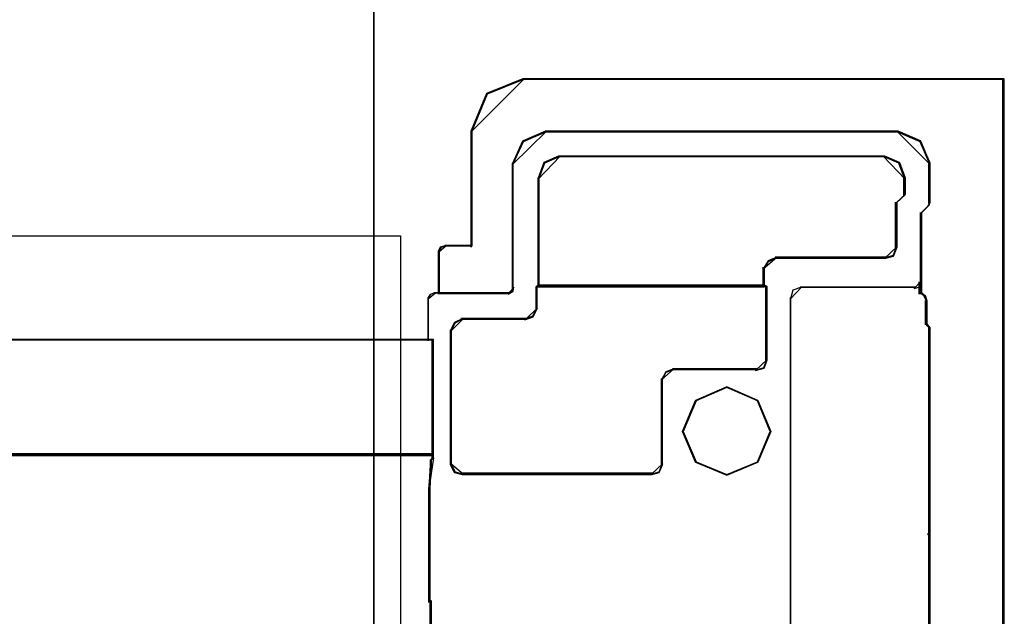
# Model space of a CAD drawing. Header units: millimetres. Extents: x 18084 to 52399, y 38174 to 56392.
# Tile 185 of 250: x 25579 to 25626, y 51105 to 51134. Entities that reach past the tile are written whole.
import ezdxf

# ---------------------------------------------------------------- set-up
doc = ezdxf.new("R2010")
doc.units = ezdxf.units.MM
doc.header["$LTSCALE"] = 100
for name, color, linetype in [('30', 7, 'Continuous'), ('5', 7, 'Continuous'), ('50', 7, 'Continuous')]:
    doc.layers.add(name, color=color, linetype=linetype)

msp = doc.modelspace()

# ---------------------------------------------------------------- linework, layer by layer
at = {"layer": '30', "color": 7}
for points in [[(25625.789, 51071.015), (25625.789, 51131.092), (25618.174, 51131.092), (25602.73, 51131.092), (25600.98, 51130.386), (25600.243, 51128.608), (25600.243, 51123.087), (25598.984, 51123.087), (25598.769, 51123.026), (25598.677, 51122.842), (25598.677, 51120.818), (25602.024, 51120.818), (25602.208, 51120.941), (25602.239, 51121.094), (25602.239, 51127.044), (25602.73, 51128.117), (25603.804, 51128.577), (25620.692, 51128.577), (25621.766, 51128.117), (25622.227, 51127.044), (25622.227, 51125.173), (25622.166, 51125.02), (25621.828, 51124.682), (25621.828, 51120.818), (25622.012, 51120.665), (25622.073, 51120.45), (25622.073, 51119.346), (25622.227, 51119.162), (25622.227, 51109.717), (25622.227, 51109.41), (25622.227, 51109.349), (25622.227, 51092.758)], [(25625.789, 51071.015), (25625.789, 51131.092), (25618.174, 51131.092), (25602.73, 51131.092), (25600.98, 51130.386), (25600.243, 51128.608), (25600.243, 51123.087), (25598.984, 51123.087), (25598.769, 51123.026), (25598.677, 51122.842), (25598.677, 51120.818), (25602.024, 51120.818), (25602.208, 51120.941), (25602.239, 51121.094), (25602.239, 51127.044), (25602.73, 51128.117), (25603.804, 51128.577), (25620.692, 51128.577), (25621.766, 51128.117), (25622.227, 51127.044), (25622.227, 51125.173), (25622.166, 51125.02), (25621.828, 51124.682), (25621.828, 51120.818), (25622.012, 51120.665), (25622.073, 51120.45), (25622.073, 51119.346), (25622.227, 51119.162), (25622.227, 51109.717), (25622.227, 51109.41), (25622.227, 51109.349), (25622.227, 51092.758)], [(25625.789, 51071.015), (25625.789, 51131.092), (25618.174, 51131.092), (25602.73, 51131.092), (25600.98, 51130.386), (25600.243, 51128.608), (25600.243, 51123.087), (25598.984, 51123.087), (25598.769, 51123.026), (25598.677, 51122.842), (25598.677, 51120.818), (25602.024, 51120.818), (25602.208, 51120.941), (25602.239, 51121.094), (25602.239, 51127.044), (25602.73, 51128.117), (25603.804, 51128.577), (25620.692, 51128.577), (25621.766, 51128.117), (25622.227, 51127.044), (25622.227, 51125.173), (25622.166, 51125.02), (25621.828, 51124.682), (25621.828, 51120.818), (25622.012, 51120.665), (25622.073, 51120.45), (25622.073, 51119.346), (25622.227, 51119.162), (25622.227, 51109.717), (25622.227, 51109.41), (25622.227, 51109.349), (25622.227, 51092.758)], [(25625.789, 51071.015), (25625.789, 51131.092), (25618.174, 51131.092), (25602.73, 51131.092), (25600.98, 51130.386), (25600.243, 51128.608), (25600.243, 51123.087), (25598.984, 51123.087), (25598.769, 51123.026), (25598.677, 51122.842), (25598.677, 51120.818), (25602.024, 51120.818), (25602.208, 51120.941), (25602.239, 51121.094), (25602.239, 51127.044), (25602.73, 51128.117), (25603.804, 51128.577), (25620.692, 51128.577), (25621.766, 51128.117), (25622.227, 51127.044), (25622.227, 51125.173), (25622.166, 51125.02), (25621.828, 51124.682), (25621.828, 51120.818), (25622.012, 51120.665), (25622.073, 51120.45), (25622.073, 51119.346), (25622.227, 51119.162), (25622.227, 51109.717), (25622.227, 51109.41), (25622.227, 51109.349), (25622.227, 51092.758)], [(25622.236, 51092.756), (25622.236, 51109.349), (25622.236, 51109.411), (25622.236, 51109.717), (25622.236, 51119.164), (25622.083, 51119.348), (25622.083, 51120.452), (25622.021, 51120.667), (25621.837, 51120.82), (25621.837, 51124.685), (25622.175, 51125.022), (25622.236, 51125.176), (25622.236, 51127.047), (25621.775, 51128.12), (25620.7, 51128.58), (25603.808, 51128.58), (25602.733, 51128.12), (25602.242, 51127.047), (25602.242, 51121.097), (25602.211, 51120.943), (25602.027, 51120.82), (25598.679, 51120.82), (25598.464, 51120.82), (25598.28, 51120.759), (25598.187, 51120.606), (25598.187, 51118.581), (25598.372, 51118.581), (25598.372, 51115.453), (25598.372, 51113.275), (25598.372, 51113.091), (25598.372, 51112.907), (25598.28, 51112.815), (25598.28, 51112.754), (25598.28, 51112.57), (25598.218, 51111.466), (25598.218, 51108.583), (25598.218, 51106.037), (25598.28, 51106.037), (25598.28, 51104.197)], [(25622.236, 51092.756), (25622.236, 51109.349), (25622.236, 51109.411), (25622.236, 51109.717), (25622.236, 51119.164), (25622.083, 51119.348), (25622.083, 51120.452), (25622.021, 51120.667), (25621.837, 51120.82), (25621.837, 51124.685), (25622.175, 51125.022), (25622.236, 51125.176), (25622.236, 51127.047), (25621.775, 51128.12), (25620.7, 51128.58), (25603.808, 51128.58), (25602.733, 51128.12), (25602.242, 51127.047), (25602.242, 51121.097), (25602.211, 51120.943), (25602.027, 51120.82), (25598.679, 51120.82), (25598.464, 51120.82), (25598.28, 51120.759), (25598.187, 51120.606), (25598.187, 51118.581), (25598.372, 51118.581), (25598.372, 51115.453), (25598.372, 51113.275), (25598.372, 51113.091), (25598.372, 51112.907), (25598.28, 51112.815), (25598.28, 51112.754), (25598.28, 51112.57), (25598.218, 51111.466), (25598.218, 51108.583), (25598.218, 51106.037), (25598.28, 51106.037), (25598.28, 51104.197)], [(25622.236, 51092.756), (25622.236, 51109.349), (25622.236, 51109.411), (25622.236, 51109.717), (25622.236, 51119.164), (25622.083, 51119.348), (25622.083, 51120.452), (25622.021, 51120.667), (25621.837, 51120.82), (25621.837, 51124.685), (25622.175, 51125.022), (25622.236, 51125.176), (25622.236, 51127.047), (25621.775, 51128.12), (25620.7, 51128.58), (25603.808, 51128.58), (25602.733, 51128.12), (25602.242, 51127.047), (25602.242, 51121.097), (25602.211, 51120.943), (25602.027, 51120.82), (25598.679, 51120.82), (25598.464, 51120.82), (25598.28, 51120.759), (25598.187, 51120.606), (25598.187, 51118.581), (25598.372, 51118.581), (25598.372, 51115.453), (25598.372, 51113.275), (25598.372, 51113.091), (25598.372, 51112.907), (25598.28, 51112.815), (25598.28, 51112.754), (25598.28, 51112.57), (25598.218, 51111.466), (25598.218, 51108.583), (25598.218, 51106.037), (25598.28, 51106.037), (25598.28, 51104.197)], [(25598.349, 51104.202), (25598.349, 51106.045), (25598.288, 51106.045), (25598.288, 51108.595), (25598.288, 51111.483), (25598.349, 51112.589), (25598.349, 51112.773), (25598.349, 51112.834), (25598.441, 51112.926), (25598.441, 51113.111), (25163.131, 51113.111)], [(25598.349, 51104.202), (25598.349, 51106.045), (25598.288, 51106.045), (25598.288, 51108.595), (25598.288, 51111.483), (25598.349, 51112.589), (25598.349, 51112.773), (25598.349, 51112.834), (25598.441, 51112.926), (25598.441, 51113.111), (25163.131, 51113.111)], [(25598.349, 51104.202), (25598.349, 51106.045), (25598.288, 51106.045), (25598.288, 51108.595), (25598.288, 51111.483), (25598.349, 51112.589), (25598.349, 51112.773), (25598.349, 51112.834), (25598.441, 51112.926), (25598.441, 51113.111), (25163.131, 51113.111)]]:
    msp.add_lwpolyline(points, dxfattribs=at)
at = {"layer": '30', "color": 59}
for points in [[(25625.789, 51071.015), (25625.789, 51131.092), (25618.174, 51131.092), (25602.73, 51131.092), (25600.98, 51130.386), (25600.243, 51128.608), (25600.243, 51123.087), (25598.984, 51123.087), (25598.769, 51123.026), (25598.677, 51122.842), (25598.677, 51120.818), (25602.024, 51120.818), (25602.208, 51120.941), (25602.239, 51121.094), (25602.239, 51127.044), (25602.73, 51128.117), (25603.804, 51128.577), (25620.692, 51128.577), (25621.766, 51128.117), (25622.227, 51127.044), (25622.227, 51125.173), (25622.166, 51125.02), (25621.828, 51124.682), (25621.828, 51120.818), (25622.012, 51120.665), (25622.073, 51120.45), (25622.073, 51119.346), (25622.227, 51119.162), (25622.227, 51109.717), (25622.227, 51109.41), (25622.227, 51109.349), (25622.227, 51092.758)], [(25625.789, 51071.015), (25625.789, 51131.092), (25618.174, 51131.092), (25602.73, 51131.092), (25600.98, 51130.386), (25600.243, 51128.608), (25600.243, 51123.087), (25598.984, 51123.087), (25598.769, 51123.026), (25598.677, 51122.842), (25598.677, 51120.818), (25602.024, 51120.818), (25602.208, 51120.941), (25602.239, 51121.094), (25602.239, 51127.044), (25602.73, 51128.117), (25603.804, 51128.577), (25620.692, 51128.577), (25621.766, 51128.117), (25622.227, 51127.044), (25622.227, 51125.173), (25622.166, 51125.02), (25621.828, 51124.682), (25621.828, 51120.818), (25622.012, 51120.665), (25622.073, 51120.45), (25622.073, 51119.346), (25622.227, 51119.162), (25622.227, 51109.717), (25622.227, 51109.41), (25622.227, 51109.349), (25622.227, 51092.758)], [(25625.754, 51071.047), (25625.754, 51131.059), (25618.159, 51131.059), (25602.754, 51131.059), (25601.009, 51130.355), (25600.274, 51128.578), (25600.274, 51123.064), (25599.018, 51123.064), (25598.804, 51123.003), (25598.712, 51122.819), (25598.712, 51120.797), (25602.05, 51120.797), (25602.234, 51120.919), (25602.264, 51121.073), (25602.264, 51127.016), (25602.754, 51128.088), (25603.826, 51128.547), (25620.67, 51128.547), (25621.742, 51128.088), (25622.201, 51127.016), (25622.201, 51125.147), (25622.14, 51124.994), (25621.803, 51124.657), (25621.803, 51120.797), (25621.987, 51120.644), (25622.048, 51120.429), (25622.048, 51119.326), (25622.201, 51119.143), (25622.201, 51109.707), (25622.201, 51109.401), (25622.201, 51109.34), (25622.201, 51092.767)], [(25625.754, 51071.047), (25625.754, 51131.059), (25618.159, 51131.059), (25602.754, 51131.059), (25601.009, 51130.355), (25600.274, 51128.578), (25600.274, 51123.064), (25599.018, 51123.064), (25598.804, 51123.003), (25598.712, 51122.819), (25598.712, 51120.797), (25602.05, 51120.797), (25602.234, 51120.919), (25602.264, 51121.073), (25602.264, 51127.016), (25602.754, 51128.088), (25603.826, 51128.547), (25620.67, 51128.547), (25621.742, 51128.088), (25622.201, 51127.016), (25622.201, 51125.147), (25622.14, 51124.994), (25621.803, 51124.657), (25621.803, 51120.797), (25621.987, 51120.644), (25622.048, 51120.429), (25622.048, 51119.326), (25622.201, 51119.143), (25622.201, 51109.707), (25622.201, 51109.401), (25622.201, 51109.34), (25622.201, 51092.767)], [(25622.236, 51092.756), (25622.236, 51109.349), (25622.236, 51109.411), (25622.236, 51109.717), (25622.236, 51119.164), (25622.083, 51119.348), (25622.083, 51120.452), (25622.021, 51120.667), (25621.837, 51120.82), (25621.837, 51124.685), (25622.175, 51125.022), (25622.236, 51125.176), (25622.236, 51127.047), (25621.775, 51128.12), (25620.7, 51128.58), (25603.808, 51128.58), (25602.733, 51128.12), (25602.242, 51127.047), (25602.242, 51121.097), (25602.211, 51120.943), (25602.027, 51120.82), (25598.679, 51120.82), (25598.464, 51120.82), (25598.28, 51120.759), (25598.187, 51120.606), (25598.187, 51118.581), (25598.372, 51118.581), (25598.372, 51115.453), (25598.372, 51113.275), (25598.372, 51113.091), (25598.372, 51112.907), (25598.28, 51112.815), (25598.28, 51112.754), (25598.28, 51112.57), (25598.218, 51111.466), (25598.218, 51108.583), (25598.218, 51106.037), (25598.28, 51106.037), (25598.28, 51104.197)], [(25598.349, 51104.202), (25598.349, 51106.045), (25598.288, 51106.045), (25598.288, 51108.595), (25598.288, 51111.483), (25598.349, 51112.589), (25598.349, 51112.773), (25598.349, 51112.834), (25598.441, 51112.926), (25598.441, 51113.111), (25163.131, 51113.111)]]:
    msp.add_lwpolyline(points, dxfattribs=at)
at = {"layer": '30', "color": 139}
for points in [[(25602.788, 51131.092), (25600.995, 51130.368), (25600.24, 51128.543), (25602.788, 51131.092)], [(25625.789, 51131.092), (25618.124, 51131.092), (25625.789, 51131.092)], [(25625.719, 51071.015), (25625.719, 51131.092), (25625.719, 51071.015)], [(25600.24, 51128.61), (25600.24, 51123.029), (25600.24, 51128.61)], [(25603.859, 51128.58), (25602.741, 51128.1), (25602.229, 51126.98), (25603.859, 51128.58)], [(25603.792, 51128.58), (25620.703, 51128.58), (25603.792, 51128.58)], [(25622.236, 51126.98), (25621.756, 51128.1), (25620.636, 51128.58), (25622.236, 51126.98)], [(25604.503, 51127.387), (25603.749, 51127.06), (25603.454, 51126.275), (25604.503, 51127.387)], [(25620.06, 51127.387), (25604.436, 51127.387), (25620.06, 51127.387)], [(25621.041, 51126.275), (25620.746, 51127.06), (25619.993, 51127.387), (25621.041, 51126.275)], [(25602.229, 51121.037), (25602.229, 51127.049), (25602.229, 51121.037)], [(25622.167, 51127.049), (25622.167, 51125.111), (25622.167, 51127.049)], [(25603.454, 51126.344), (25603.454, 51121.128), (25603.454, 51126.344)], [(25620.972, 51126.344), (25620.972, 51125.478), (25620.972, 51126.344)], [(25621.041, 51125.548), (25620.574, 51125.111), (25621.041, 51125.548)], [(25620.574, 51125.181), (25620.574, 51122.967), (25620.574, 51125.181)], [(25622.174, 51125.027), (25621.769, 51124.622), (25622.174, 51125.027)], [(25622.104, 51124.96), (25622.236, 51125.181), (25622.104, 51124.96)], [(25621.769, 51120.761), (25621.769, 51124.689), (25621.769, 51120.761)], [(25599.052, 51123.096), (25598.789, 51123.018), (25598.677, 51122.784), (25599.052, 51123.096)], [(25598.985, 51123.096), (25600.307, 51123.096), (25598.985, 51123.096)], [(25620.055, 51122.478), (25620.47, 51122.583), (25620.644, 51123.037), (25620.055, 51122.478)], [(25598.677, 51120.761), (25598.677, 51122.853), (25598.677, 51120.761)], [(25614.885, 51122.545), (25614.474, 51122.371), (25614.234, 51121.987), (25614.885, 51122.545)], [(25620.122, 51122.545), (25614.818, 51122.545), (25620.122, 51122.545)], [(25614.234, 51122.057), (25614.234, 51121.128), (25614.234, 51122.057)], [(25602.016, 51120.761), (25602.259, 51120.914), (25602.299, 51121.106), (25602.016, 51120.761)], [(25603.524, 51121.198), (25603.362, 51121.069), (25603.524, 51121.198)], [(25614.425, 51121.136), (25603.362, 51121.136), (25614.425, 51121.136)], [(25603.362, 51121.136), (25603.362, 51120.027), (25603.362, 51121.136)], [(25603.454, 51121.198), (25614.303, 51121.198), (25603.454, 51121.198)], [(25614.234, 51121.198), (25614.425, 51121.069), (25614.234, 51121.198)], [(25614.358, 51121.136), (25614.358, 51117.575), (25614.358, 51121.136)], [(25616.08, 51121.106), (25615.656, 51120.967), (25615.551, 51120.548), (25616.08, 51121.106)], [(25621.531, 51121.106), (25616.01, 51121.106), (25621.531, 51121.106)], [(25621.463, 51121.037), (25621.737, 51121.115), (25621.776, 51121.352), (25621.463, 51121.037)], [(25621.707, 51121.352), (25621.707, 51120.761), (25621.707, 51121.352)], [(25598.533, 51120.831), (25598.303, 51120.75), (25598.187, 51120.548), (25598.533, 51120.831)], [(25598.463, 51120.831), (25602.083, 51120.831), (25598.463, 51120.831)], [(25621.769, 51120.831), (25622.02, 51120.61), (25621.769, 51120.831)], [(25622.082, 51120.394), (25621.953, 51120.677), (25622.082, 51120.394)], [(25598.187, 51120.615), (25598.187, 51118.525), (25598.187, 51120.615)], [(25615.551, 51111.265), (25615.551, 51120.615), (25615.551, 51111.265)], [(25622.012, 51119.292), (25622.012, 51120.463), (25622.012, 51119.292)], [(25602.811, 51119.538), (25603.225, 51119.677), (25603.432, 51120.096), (25602.811, 51119.538)], [(25599.879, 51119.605), (25599.465, 51119.398), (25599.258, 51118.984), (25599.879, 51119.605)], [(25599.75, 51119.605), (25602.88, 51119.605), (25599.75, 51119.605)], [(25622.012, 51119.359), (25622.236, 51119.109), (25622.012, 51119.359)], [(25599.258, 51119.054), (25599.258, 51112.582), (25599.258, 51119.054)], [(25622.167, 51109.674), (25622.167, 51119.176), (25622.167, 51109.674)], [(25598.441, 51118.595), (25163.131, 51118.595), (25598.441, 51118.595)], [(25598.371, 51115.401), (25598.371, 51118.595), (25598.371, 51115.401)], [(25613.866, 51117.116), (25614.285, 51117.222), (25614.425, 51117.644), (25613.866, 51117.116)], [(25609.956, 51117.185), (25609.573, 51117.044), (25609.365, 51116.657), (25609.956, 51117.185)], [(25613.936, 51117.185), (25609.886, 51117.185), (25613.936, 51117.185)], [(25609.365, 51116.726), (25609.365, 51112.582), (25609.365, 51116.726)], [(25614.609, 51114.179), (25613.987, 51115.673), (25612.492, 51116.327), (25610.998, 51115.673), (25610.376, 51114.179), (25610.998, 51112.716), (25612.492, 51112.093), (25613.987, 51112.716), (25614.609, 51114.179)], [(25598.371, 51115.471), (25598.371, 51113.235), (25598.371, 51112.858), (25598.371, 51115.471)], [(25163.131, 51113.111), (25598.441, 51113.111), (25163.131, 51113.111)], [(25598.217, 51111.418), (25598.307, 51112.574), (25598.307, 51112.767), (25598.307, 51112.831), (25598.441, 51112.927), (25598.217, 51111.418)], [(25599.258, 51112.652), (25599.465, 51112.229), (25599.879, 51112.123), (25599.258, 51112.652)], [(25608.875, 51112.123), (25609.259, 51112.229), (25609.434, 51112.652), (25608.875, 51112.123)], [(25608.945, 51112.193), (25599.81, 51112.193), (25608.945, 51112.193)], [(25598.217, 51108.54), (25598.217, 51111.488), (25598.217, 51108.54)], [(25615.551, 51090.773), (25615.551, 51111.364), (25615.551, 51090.773)], [(25622.104, 51109.245), (25622.236, 51109.34), (25622.236, 51109.436), (25622.104, 51109.245)], [(25622.167, 51109.366), (25622.167, 51109.741), (25622.167, 51109.366)], [(25622.167, 51092.671), (25622.167, 51109.436), (25622.167, 51092.671)], [(25598.217, 51105.996), (25598.217, 51108.607), (25598.217, 51105.996)], [(25598.217, 51106.066), (25598.349, 51106.066), (25598.217, 51106.066)], [(25598.279, 51102.475), (25598.279, 51106.066), (25598.279, 51102.475)]]:
    msp.add_lwpolyline(points, close=True, dxfattribs=at)
at = {"layer": '30', "color": 7}
for points in [[(25620.119, 51122.525), (25614.866, 51122.525), (25614.497, 51122.371), (25614.282, 51122.032), (25614.282, 51121.171), (25614.405, 51121.109), (25614.405, 51117.601), (25614.282, 51117.232), (25613.913, 51117.139), (25609.919, 51117.139), (25609.581, 51117.016), (25609.397, 51116.678), (25609.397, 51112.585), (25609.243, 51112.215), (25608.905, 51112.123), (25599.811, 51112.123), (25599.443, 51112.215), (25599.258, 51112.585), (25599.258, 51119.016), (25599.443, 51119.386), (25599.811, 51119.57), (25602.822, 51119.57), (25603.191, 51119.693), (25603.375, 51120.063), (25603.375, 51121.109), (25603.467, 51121.171), (25603.467, 51126.34), (25603.744, 51127.079), (25604.45, 51127.387), (25620.058, 51127.387), (25620.765, 51127.079), (25621.041, 51126.34), (25621.041, 51125.54), (25620.642, 51125.171), (25620.642, 51123.017), (25620.488, 51122.617), (25620.119, 51122.525)], [(25620.119, 51122.525), (25614.866, 51122.525), (25614.497, 51122.371), (25614.282, 51122.032), (25614.282, 51121.171), (25614.405, 51121.109), (25614.405, 51117.601), (25614.282, 51117.232), (25613.913, 51117.139), (25609.919, 51117.139), (25609.581, 51117.016), (25609.397, 51116.678), (25609.397, 51112.585), (25609.243, 51112.215), (25608.905, 51112.123), (25599.811, 51112.123), (25599.443, 51112.215), (25599.258, 51112.585), (25599.258, 51119.016), (25599.443, 51119.386), (25599.811, 51119.57), (25602.822, 51119.57), (25603.191, 51119.693), (25603.375, 51120.063), (25603.375, 51121.109), (25603.467, 51121.171), (25603.467, 51126.34), (25603.744, 51127.079), (25604.45, 51127.387), (25620.058, 51127.387), (25620.765, 51127.079), (25621.041, 51126.34), (25621.041, 51125.54), (25620.642, 51125.171), (25620.642, 51123.017), (25620.488, 51122.617), (25620.119, 51122.525)], [(25620.119, 51122.525), (25614.866, 51122.525), (25614.497, 51122.371), (25614.282, 51122.032), (25614.282, 51121.171), (25614.405, 51121.109), (25614.405, 51117.601), (25614.282, 51117.232), (25613.913, 51117.139), (25609.919, 51117.139), (25609.581, 51117.016), (25609.397, 51116.678), (25609.397, 51112.585), (25609.243, 51112.215), (25608.905, 51112.123), (25599.811, 51112.123), (25599.443, 51112.215), (25599.258, 51112.585), (25599.258, 51119.016), (25599.443, 51119.386), (25599.811, 51119.57), (25602.822, 51119.57), (25603.191, 51119.693), (25603.375, 51120.063), (25603.375, 51121.109), (25603.467, 51121.171), (25603.467, 51126.34), (25603.744, 51127.079), (25604.45, 51127.387), (25620.058, 51127.387), (25620.765, 51127.079), (25621.041, 51126.34), (25621.041, 51125.54), (25620.642, 51125.171), (25620.642, 51123.017), (25620.488, 51122.617), (25620.119, 51122.525)], [(25603.454, 51121.128), (25614.277, 51121.128), (25614.277, 51121.996), (25614.492, 51122.337), (25614.861, 51122.492), (25620.119, 51122.492), (25620.488, 51122.585), (25620.641, 51122.987), (25620.641, 51125.156), (25621.041, 51125.528), (25621.041, 51126.333), (25620.764, 51127.077), (25620.057, 51127.387), (25604.438, 51127.387), (25603.731, 51127.077), (25603.454, 51126.333), (25603.454, 51121.128)], [(25603.454, 51121.128), (25614.277, 51121.128), (25614.277, 51121.996), (25614.492, 51122.337), (25614.861, 51122.492), (25620.119, 51122.492), (25620.488, 51122.585), (25620.641, 51122.987), (25620.641, 51125.156), (25621.041, 51125.528), (25621.041, 51126.333), (25620.764, 51127.077), (25620.057, 51127.387), (25604.438, 51127.387), (25603.731, 51127.077), (25603.454, 51126.333), (25603.454, 51121.128)], [(25603.454, 51121.128), (25614.277, 51121.128), (25614.277, 51121.996), (25614.492, 51122.337), (25614.861, 51122.492), (25620.119, 51122.492), (25620.488, 51122.585), (25620.641, 51122.987), (25620.641, 51125.156), (25621.041, 51125.528), (25621.041, 51126.333), (25620.764, 51127.077), (25620.057, 51127.387), (25604.438, 51127.387), (25603.731, 51127.077), (25603.454, 51126.333), (25603.454, 51121.128)], [(25599.258, 51119.037), (25599.258, 51112.586), (25599.443, 51112.216), (25599.812, 51112.123), (25608.918, 51112.123), (25609.257, 51112.216), (25609.411, 51112.586), (25609.411, 51116.691), (25609.595, 51117.031), (25609.934, 51117.154), (25613.933, 51117.154), (25614.302, 51117.247), (25614.425, 51117.617), (25614.425, 51121.136), (25614.302, 51121.198), (25603.473, 51121.198), (25603.381, 51121.136), (25603.381, 51120.087), (25603.196, 51119.716), (25602.827, 51119.593), (25599.812, 51119.593), (25599.443, 51119.408), (25599.258, 51119.037)], [(25599.258, 51119.037), (25599.258, 51112.586), (25599.443, 51112.216), (25599.812, 51112.123), (25608.918, 51112.123), (25609.257, 51112.216), (25609.411, 51112.586), (25609.411, 51116.691), (25609.595, 51117.031), (25609.934, 51117.154), (25613.933, 51117.154), (25614.302, 51117.247), (25614.425, 51117.617), (25614.425, 51121.136), (25614.302, 51121.198), (25603.473, 51121.198), (25603.381, 51121.136), (25603.381, 51120.087), (25603.196, 51119.716), (25602.827, 51119.593), (25599.812, 51119.593), (25599.443, 51119.408), (25599.258, 51119.037)], [(25599.258, 51119.037), (25599.258, 51112.586), (25599.443, 51112.216), (25599.812, 51112.123), (25608.918, 51112.123), (25609.257, 51112.216), (25609.411, 51112.586), (25609.411, 51116.691), (25609.595, 51117.031), (25609.934, 51117.154), (25613.933, 51117.154), (25614.302, 51117.247), (25614.425, 51117.617), (25614.425, 51121.136), (25614.302, 51121.198), (25603.473, 51121.198), (25603.381, 51121.136), (25603.381, 51120.087), (25603.196, 51119.716), (25602.827, 51119.593), (25599.812, 51119.593), (25599.443, 51119.408), (25599.258, 51119.037)], [(25163.131, 51113.041), (25598.441, 51113.041), (25598.441, 51113.227), (25598.441, 51115.43), (25598.441, 51118.595), (25598.257, 51118.595), (25163.315, 51118.595), (25163.131, 51118.595), (25163.131, 51115.43), (25163.131, 51113.227), (25163.131, 51113.041)], [(25163.131, 51113.041), (25598.441, 51113.041), (25598.441, 51113.227), (25598.441, 51115.43), (25598.441, 51118.595), (25598.257, 51118.595), (25163.315, 51118.595), (25163.131, 51118.595), (25163.131, 51115.43), (25163.131, 51113.227), (25163.131, 51113.041)], [(25163.131, 51113.041), (25598.441, 51113.041), (25598.441, 51113.227), (25598.441, 51115.43), (25598.441, 51118.595), (25598.257, 51118.595), (25163.315, 51118.595), (25163.131, 51118.595), (25163.131, 51115.43), (25163.131, 51113.227), (25163.131, 51113.041)], [(25613.987, 51112.716), (25612.492, 51112.093), (25610.998, 51112.716), (25610.376, 51114.179), (25610.998, 51115.673), (25612.492, 51116.327), (25613.987, 51115.673), (25614.609, 51114.179), (25613.987, 51112.716)], [(25613.987, 51112.716), (25612.492, 51112.093), (25610.998, 51112.716), (25610.376, 51114.179), (25610.998, 51115.673), (25612.492, 51116.327), (25613.987, 51115.673), (25614.609, 51114.179), (25613.987, 51112.716)], [(25613.987, 51112.716), (25612.492, 51112.093), (25610.998, 51112.716), (25610.376, 51114.179), (25610.998, 51115.673), (25612.492, 51116.327), (25613.987, 51115.673), (25614.609, 51114.179), (25613.987, 51112.716)], [(25612.492, 51112.093), (25613.987, 51112.716), (25614.609, 51114.179), (25613.987, 51115.673), (25612.492, 51116.327), (25610.998, 51115.673), (25610.376, 51114.179), (25610.998, 51112.716), (25612.492, 51112.093)], [(25612.492, 51112.093), (25613.987, 51112.716), (25614.609, 51114.179), (25613.987, 51115.673), (25612.492, 51116.327), (25610.998, 51115.673), (25610.376, 51114.179), (25610.998, 51112.716), (25612.492, 51112.093)], [(25612.492, 51112.093), (25613.987, 51112.716), (25614.609, 51114.179), (25613.987, 51115.673), (25612.492, 51116.327), (25610.998, 51115.673), (25610.376, 51114.179), (25610.998, 51112.716), (25612.492, 51112.093)]]:
    msp.add_lwpolyline(points, close=True, dxfattribs=at)
at = {"layer": '30', "color": 59}
for points in [[(25620.119, 51122.525), (25614.866, 51122.525), (25614.497, 51122.371), (25614.282, 51122.032), (25614.282, 51121.171), (25614.405, 51121.109), (25614.405, 51117.601), (25614.282, 51117.232), (25613.913, 51117.139), (25609.919, 51117.139), (25609.581, 51117.016), (25609.397, 51116.678), (25609.397, 51112.585), (25609.243, 51112.215), (25608.905, 51112.123), (25599.811, 51112.123), (25599.443, 51112.215), (25599.258, 51112.585), (25599.258, 51119.016), (25599.443, 51119.386), (25599.811, 51119.57), (25602.822, 51119.57), (25603.191, 51119.693), (25603.375, 51120.063), (25603.375, 51121.109), (25603.467, 51121.171), (25603.467, 51126.34), (25603.744, 51127.079), (25604.45, 51127.387), (25620.058, 51127.387), (25620.765, 51127.079), (25621.041, 51126.34), (25621.041, 51125.54), (25620.642, 51125.171), (25620.642, 51123.017), (25620.488, 51122.617), (25620.119, 51122.525)], [(25603.454, 51121.128), (25614.277, 51121.128), (25614.277, 51121.996), (25614.492, 51122.337), (25614.861, 51122.492), (25620.119, 51122.492), (25620.488, 51122.585), (25620.641, 51122.987), (25620.641, 51125.156), (25621.041, 51125.528), (25621.041, 51126.333), (25620.764, 51127.077), (25620.057, 51127.387), (25604.438, 51127.387), (25603.731, 51127.077), (25603.454, 51126.333), (25603.454, 51121.128)], [(25603.489, 51121.163), (25614.27, 51121.163), (25614.27, 51122.021), (25614.485, 51122.358), (25614.852, 51122.511), (25620.09, 51122.511), (25620.457, 51122.603), (25620.611, 51123.001), (25620.611, 51125.146), (25621.009, 51125.514), (25621.009, 51126.31), (25620.733, 51127.046), (25620.029, 51127.352), (25604.469, 51127.352), (25603.765, 51127.046), (25603.489, 51126.31), (25603.489, 51121.163)], [(25599.258, 51119.037), (25599.258, 51112.586), (25599.443, 51112.216), (25599.812, 51112.123), (25608.918, 51112.123), (25609.257, 51112.216), (25609.411, 51112.586), (25609.411, 51116.691), (25609.595, 51117.031), (25609.934, 51117.154), (25613.933, 51117.154), (25614.302, 51117.247), (25614.425, 51117.617), (25614.425, 51121.136), (25614.302, 51121.198), (25603.473, 51121.198), (25603.381, 51121.136), (25603.381, 51120.087), (25603.196, 51119.716), (25602.827, 51119.593), (25599.812, 51119.593), (25599.443, 51119.408), (25599.258, 51119.037)], [(25163.131, 51113.041), (25598.441, 51113.041), (25598.441, 51113.227), (25598.441, 51115.43), (25598.441, 51118.595), (25598.257, 51118.595), (25163.315, 51118.595), (25163.131, 51118.595), (25163.131, 51115.43), (25163.131, 51113.227), (25163.131, 51113.041)], [(25163.163, 51113.076), (25598.406, 51113.076), (25598.406, 51113.26), (25598.406, 51115.435), (25598.406, 51118.56), (25598.222, 51118.56), (25163.347, 51118.56), (25163.163, 51118.56), (25163.163, 51115.435), (25163.163, 51113.26), (25163.163, 51113.076)], [(25613.987, 51112.716), (25612.492, 51112.093), (25610.998, 51112.716), (25610.376, 51114.179), (25610.998, 51115.673), (25612.492, 51116.327), (25613.987, 51115.673), (25614.609, 51114.179), (25613.987, 51112.716)], [(25612.492, 51112.093), (25613.987, 51112.716), (25614.609, 51114.179), (25613.987, 51115.673), (25612.492, 51116.327), (25610.998, 51115.673), (25610.376, 51114.179), (25610.998, 51112.716), (25612.492, 51112.093)], [(25612.492, 51112.126), (25613.964, 51112.739), (25614.577, 51114.179), (25613.964, 51115.651), (25612.492, 51116.295), (25611.021, 51115.651), (25610.408, 51114.179), (25611.021, 51112.739), (25612.492, 51112.126)]]:
    msp.add_lwpolyline(points, close=True, dxfattribs=at)
at = {"layer": '30', "color": 254}
msp.add_lwpolyline([(25599.293, 51119.02), (25599.293, 51112.615), (25599.477, 51112.247), (25599.844, 51112.155), (25608.91, 51112.155), (25609.247, 51112.247), (25609.4, 51112.615), (25609.4, 51116.691), (25609.584, 51117.028), (25609.921, 51117.151), (25613.903, 51117.151), (25614.27, 51117.243), (25614.393, 51117.611), (25614.393, 51121.104), (25614.27, 51121.166), (25603.489, 51121.166), (25603.397, 51121.104), (25603.397, 51120.062), (25603.213, 51119.695), (25602.846, 51119.572), (25599.844, 51119.572), (25599.477, 51119.388), (25599.293, 51119.02)], close=True, dxfattribs=at)
at = {"layer": '5', "color": 7}
msp.add_line((25595.581, 50493.778), (25595.581, 51188.523), dxfattribs=at)
at = {"layer": '5', "color": 59}
msp.add_line((25595.581, 51188.523), (25595.581, 51026.042), dxfattribs=at)
at = {"layer": '5', "color": 7}
msp.add_lwpolyline([(25595.581, 51188.523), (25595.581, 51026.041)], dxfattribs=at)
at = {"layer": '5', "color": 59}
msp.add_lwpolyline([(25595.581, 51188.523), (25595.581, 51026.042), (25595.581, 51026.042), (25595.581, 50493.778)], dxfattribs=at)
at = {"layer": '50', "color": 7}
msp.add_lwpolyline([(25164.711, 51078.455), (25164.711, 51123.56), (25596.861, 51123.56), (25596.861, 51078.455)], dxfattribs=at)
at = {"layer": '50', "color": 59}
msp.add_lwpolyline([(25596.861, 51078.455), (25164.711, 51078.455), (25164.711, 51123.56), (25596.861, 51123.56), (25596.861, 51078.455)], close=True, dxfattribs=at)

doc.saveas('drawing.dxf')
